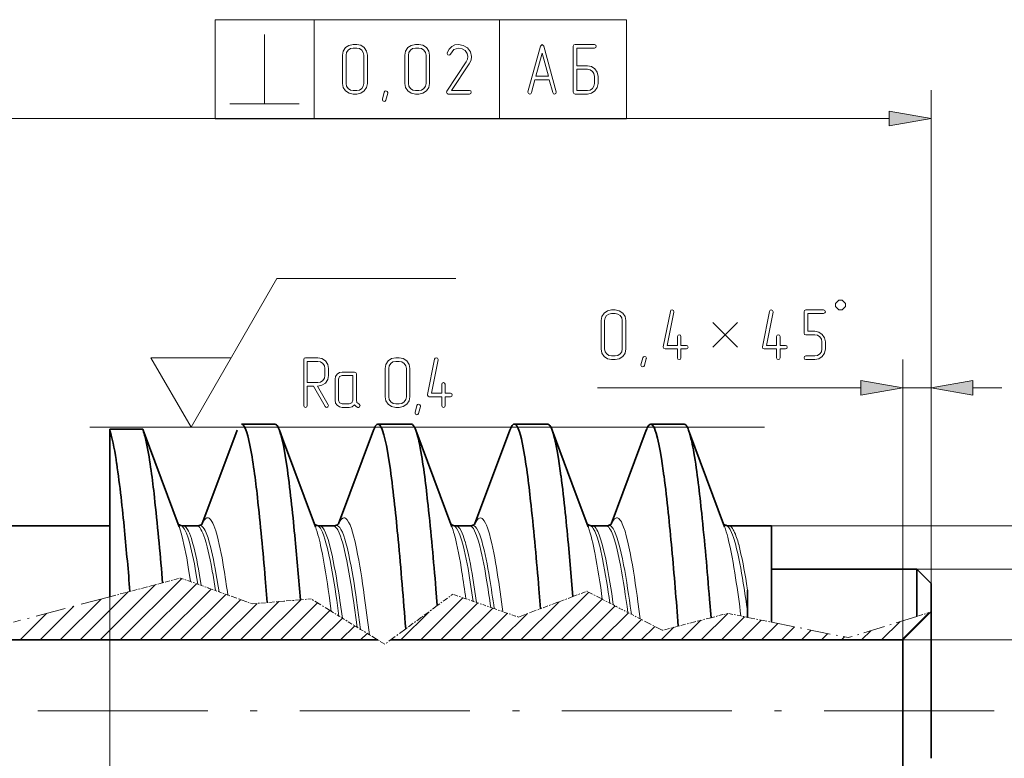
# Model space of a CAD drawing. Extents: x 0 to 420, y 0 to 297.
# Tile 8 of 25: x 159 to 229, y 182 to 235. Entities that reach past the tile are written whole.
import ezdxf

# ---------------------------------------------------------------- set-up
doc = ezdxf.new("R2010")
doc.units = 0
doc.linetypes.add('CATIA28', pattern=[0])
doc.linetypes.add('DASHDOT', pattern=[18.5, 12, -3, 0.5, -3])

msp = doc.modelspace()

# ---------------------------------------------------------------- linework, layer by layer
at = {"color": 7, "lineweight": 13, "ltscale": 0.175}
for p, q in [((172.886, 234.523), (172.886, 227.523)), ((179.886, 234.523), (179.886, 227.523)), ((192.972, 234.523), (192.972, 227.523)), ((201.916, 234.523), (201.916, 227.523))]:
    msp.add_line(p, q, dxfattribs=at)
at = {"color": 7, "lineweight": 13}
for p, q in [((172.886, 234.523), (201.916, 234.523)), ((223.42, 192.723), (223.42, 229.546)), ((151.375, 227.546), (220.466, 227.546)), ((172.886, 227.523), (201.916, 227.523)), ((165.47, 196.671), (165.47, 134.137)), ((165.47, 186.051), (165.47, 153.698))]:
    msp.add_line(p, q, dxfattribs=at)
at = {"color": 7, "lineweight": 13, "ltscale": 0.303109}
msp.add_line((171.194, 205.748), (177.257, 216.248), dxfattribs=at)
at = {"color": 7, "lineweight": 13, "ltscale": 0.315598}
msp.add_line((177.257, 216.248), (189.881, 216.248), dxfattribs=at)
at = {"color": 7, "lineweight": 13, "ltscale": 0.141451}
for p, q in [((171.194, 205.748), (168.365, 210.648)), ((168.365, 210.648), (174.023, 210.648))]:
    msp.add_line(p, q, dxfattribs=at)
at = {"color": 7, "lineweight": 13, "ltscale": 0.495062}
msp.add_line((221.42, 190.723), (221.42, 210.526), dxfattribs=at)
at = {"color": 7, "lineweight": 13, "ltscale": 0.445062}
msp.add_line((223.42, 192.723), (223.42, 210.526), dxfattribs=at)
at = {"color": 7, "lineweight": 13, "ltscale": 0.464652}
msp.add_line((199.88, 208.526), (218.466, 208.526), dxfattribs=at)
at = {"color": 7, "lineweight": 13, "ltscale": 0.05}
msp.add_line((221.42, 208.526), (223.42, 208.526), dxfattribs=at)
at = {"color": 7, "lineweight": 13, "ltscale": 0.051139}
msp.add_line((226.375, 208.526), (228.42, 208.526), dxfattribs=at)
at = {"color": 7, "linetype": 'CATIA28', "lineweight": 13}
msp.add_line((164.058, 205.748), (211.666, 205.748), dxfattribs=at)
at = {"color": 7, "lineweight": 35, "ltscale": 0.029454}
for p, q in [((175.938, 205.963), (174.76, 205.963)), ((185.564, 205.962), (184.386, 205.962)), ((186.743, 205.963), (185.564, 205.963)), ((195.19, 205.963), (194.012, 205.963)), ((196.367, 205.962), (195.189, 205.962)), ((204.815, 205.962), (203.637, 205.962)), ((205.994, 205.962), (204.816, 205.962)), ((167.781, 205.601), (166.602, 205.601))]:
    msp.add_line(p, q, dxfattribs=at)
at = {"color": 7, "lineweight": 35, "ltscale": 0.029449}
msp.add_line((177.116, 205.962), (175.938, 205.963), dxfattribs=at)
at = {"color": 7, "lineweight": 35, "ltscale": 0.005287}
msp.add_line((184.156, 205.736), (184.073, 205.542), dxfattribs=at)
at = {"color": 7, "lineweight": 35, "ltscale": 0.028304}
msp.add_line((165.47, 205.602), (166.602, 205.602), dxfattribs=at)
at = {"color": 7, "lineweight": 35, "ltscale": 0.003085}
msp.add_line((165.47, 205.479), (165.47, 205.602), dxfattribs=at)
at = {"color": 7, "lineweight": 35, "ltscale": 0.041771}
msp.add_line((165.47, 203.808), (165.47, 205.479), dxfattribs=at)
at = {"color": 7, "lineweight": 35, "ltscale": 0.001621}
msp.add_line((167.804, 205.541), (167.781, 205.601), dxfattribs=at)
at = {"color": 7, "lineweight": 35, "ltscale": 0.182129}
msp.add_line((170.35, 198.715), (167.804, 205.541), dxfattribs=at)
at = {"color": 7, "lineweight": 35, "ltscale": 0.177725}
msp.add_line((174.447, 205.54), (171.962, 198.88), dxfattribs=at)
at = {"color": 7, "lineweight": 35, "ltscale": 0.000669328}
msp.add_line((177.439, 205.517), (177.43, 205.542), dxfattribs=at)
at = {"color": 7, "lineweight": 35, "ltscale": 0.015529}
msp.add_line((177.647, 204.96), (177.43, 205.542), dxfattribs=at)
at = {"color": 7, "lineweight": 35, "ltscale": 0.176782}
msp.add_line((184.073, 205.542), (181.602, 198.917), dxfattribs=at)
at = {"color": 7, "lineweight": 35, "ltscale": 0.182161}
msp.add_line((189.601, 198.714), (187.055, 205.541), dxfattribs=at)
at = {"color": 7, "lineweight": 35, "ltscale": 0.177866}
msp.add_line((193.698, 205.54), (191.211, 198.874), dxfattribs=at)
at = {"color": 7, "lineweight": 35, "ltscale": 0.005512}
msp.add_line((196.751, 205.332), (196.681, 205.541), dxfattribs=at)
at = {"color": 7, "lineweight": 35, "ltscale": 0.100074}
msp.add_line((198.08, 201.791), (196.681, 205.541), dxfattribs=at)
at = {"color": 7, "lineweight": 35, "ltscale": 0.177112}
msp.add_line((203.324, 205.542), (200.849, 198.904), dxfattribs=at)
at = {"color": 7, "lineweight": 35, "ltscale": 0.182174}
msp.add_line((208.852, 198.715), (206.306, 205.542), dxfattribs=at)
at = {"color": 7, "lineweight": 35, "ltscale": 0.166585}
msp.add_line((179.975, 198.716), (177.647, 204.96), dxfattribs=at)
at = {"color": 7, "lineweight": 35, "ltscale": 0.043924}
msp.add_line((165.47, 202.051), (165.47, 203.808), dxfattribs=at)
at = {"color": 7, "lineweight": 35, "ltscale": 0.009937}
msp.add_line((165.47, 201.653), (165.47, 202.051), dxfattribs=at)
at = {"color": 7, "lineweight": 35, "ltscale": 0.065332}
msp.add_line((165.47, 199.04), (165.47, 201.653), dxfattribs=at)
at = {"color": 7, "lineweight": 35, "ltscale": 0.082036}
msp.add_line((199.226, 198.716), (198.08, 201.791), dxfattribs=at)
at = {"color": 7, "lineweight": 35, "ltscale": 0.40125}
msp.add_line((165.47, 198.779), (149.42, 198.779), dxfattribs=at)
at = {"color": 7, "lineweight": 35, "ltscale": 0.05922}
msp.add_line((165.47, 196.671), (165.47, 199.04), dxfattribs=at)
at = {"color": 7, "lineweight": 35, "ltscale": 0.00305}
msp.add_line((170.595, 198.782), (170.476, 198.805), dxfattribs=at)
at = {"color": 7, "lineweight": 35, "ltscale": 0.00135}
msp.add_line((170.595, 198.782), (170.649, 198.78), dxfattribs=at)
at = {"color": 7, "lineweight": 13, "ltscale": 0.000396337}
msp.add_line((170.665, 198.779), (170.649, 198.78), dxfattribs=at)
at = {"color": 7, "lineweight": 35, "ltscale": 0.011902}
for p, q in [((171.126, 198.78), (170.649, 198.78)), ((171.602, 198.78), (171.126, 198.78)), ((180.751, 198.779), (180.275, 198.779)), ((181.227, 198.779), (180.751, 198.779)), ((190.377, 198.779), (189.901, 198.779)), ((190.853, 198.779), (190.377, 198.779)), ((200.002, 198.779), (199.526, 198.779)), ((200.478, 198.779), (200.002, 198.779))]:
    msp.add_line(p, q, dxfattribs=at)
at = {"color": 7, "lineweight": 13, "ltscale": 0.000396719}
msp.add_line((171.617, 198.779), (171.602, 198.78), dxfattribs=at)
at = {"color": 7, "lineweight": 13, "ltscale": 0.00174}
msp.add_line((171.845, 198.812), (171.776, 198.805), dxfattribs=at)
at = {"color": 7, "lineweight": 35, "ltscale": 0.001907}
msp.add_line((189.656, 198.831), (189.727, 198.805), dxfattribs=at)
at = {"color": 7, "lineweight": 13, "ltscale": 0.000611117}
msp.add_line((189.75, 198.796), (189.727, 198.805), dxfattribs=at)
at = {"color": 7, "lineweight": 13, "ltscale": 0.001956}
msp.add_line((189.978, 198.763), (189.901, 198.779), dxfattribs=at)
at = {"color": 7, "lineweight": 13, "ltscale": 0.001955}
msp.add_line((190.93, 198.763), (190.853, 198.779), dxfattribs=at)
at = {"color": 7, "lineweight": 35, "ltscale": 0.004377}
msp.add_line((199.526, 198.779), (199.353, 198.804), dxfattribs=at)
at = {"color": 7, "lineweight": 35, "ltscale": 0.000806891}
msp.add_line((200.858, 198.916), (200.88, 198.94), dxfattribs=at)
at = {"color": 7, "lineweight": 35, "ltscale": 0.000592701}
msp.add_line((208.798, 198.894), (208.78, 198.909), dxfattribs=at)
at = {"color": 7, "lineweight": 13, "ltscale": 0.002375}
msp.add_line((209.063, 198.76), (208.979, 198.805), dxfattribs=at)
at = {"color": 7, "lineweight": 35, "ltscale": 0.075448}
msp.add_line((212.17, 198.779), (209.152, 198.779), dxfattribs=at)
at = {"color": 7, "lineweight": 13, "ltscale": 0.480124}
msp.add_line((212.17, 198.779), (231.375, 198.779), dxfattribs=at)
at = {"color": 7, "lineweight": 35, "ltscale": 0.008786}
msp.add_line((212.17, 198.779), (212.17, 198.428), dxfattribs=at)
at = {"color": 7, "lineweight": 13, "ltscale": 0.007941}
msp.add_line((170.448, 198.425), (170.346, 198.726), dxfattribs=at)
at = {"color": 7, "lineweight": 35, "ltscale": 0.161127}
msp.add_line((212.17, 198.428), (212.17, 191.983), dxfattribs=at)
at = {"color": 7, "lineweight": 35, "ltscale": 0.015278}
msp.add_line((165.47, 196.06), (165.47, 196.671), dxfattribs=at)
at = {"color": 7, "lineweight": 35, "ltscale": 0.084434}
msp.add_line((198.146, 193.789), (197.855, 197.154), dxfattribs=at)
at = {"color": 7, "lineweight": 35, "ltscale": 0.057008}
msp.add_line((165.47, 193.78), (165.47, 196.06), dxfattribs=at)
at = {"color": 7, "lineweight": 13, "ltscale": 0.02599}
msp.add_line((171.164, 194.844), (171, 195.871), dxfattribs=at)
at = {"color": 7, "lineweight": 13, "ltscale": 0.020585}
msp.add_line((171.677, 194.659), (171.542, 195.471), dxfattribs=at)
at = {"color": 7, "lineweight": 13, "ltscale": 0.022121}
msp.add_line((171.915, 194.574), (171.769, 195.446), dxfattribs=at)
at = {"color": 7, "lineweight": 13, "ltscale": 0.031323}
msp.add_line((172.924, 194.21), (172.721, 195.446), dxfattribs=at)
at = {"color": 7, "lineweight": 13, "ltscale": 0.034174}
msp.add_line((173.168, 194.122), (172.948, 195.471), dxfattribs=at)
at = {"color": 7, "lineweight": 35, "ltscale": 0.25625}
msp.add_line((222.42, 195.723), (212.17, 195.723), dxfattribs=at)
at = {"color": 7, "lineweight": 13, "ltscale": 0.231599}
msp.add_line((222.42, 195.723), (231.684, 195.723), dxfattribs=at)
at = {"color": 7, "lineweight": 35, "ltscale": 0.083345}
msp.add_line((222.42, 195.723), (222.42, 192.389), dxfattribs=at)
at = {"color": 7, "lineweight": 35, "ltscale": 0.035355}
msp.add_line((223.42, 194.723), (222.42, 195.723), dxfattribs=at)
at = {"color": 7, "lineweight": 13, "ltscale": 0.138085}
msp.add_line((164.781, 190.723), (168.686, 194.629), dxfattribs=at)
at = {"color": 7, "lineweight": 13, "ltscale": 0.153634}
msp.add_line((166.195, 190.723), (170.54, 195.069), dxfattribs=at)
at = {"color": 7, "lineweight": 13, "ltscale": 0.140391}
msp.add_line((167.609, 190.723), (171.58, 194.694), dxfattribs=at)
at = {"color": 7, "linetype": 'DASHDOT', "lineweight": 13, "ltscale": 0.029801}
msp.add_line((169.188, 194.761), (168.036, 194.457), dxfattribs=at)
at = {"color": 7, "lineweight": 35, "ltscale": 0.007689}
msp.add_line((169.188, 194.761), (169.162, 195.068), dxfattribs=at)
at = {"color": 7, "linetype": 'DASHDOT', "lineweight": 13, "ltscale": 0.004625}
msp.add_line((169.188, 194.761), (169.367, 194.809), dxfattribs=at)
at = {"color": 7, "linetype": 'DASHDOT', "lineweight": 13, "ltscale": 0.02828}
msp.add_line((169.367, 194.809), (170.461, 195.097), dxfattribs=at)
at = {"color": 7, "linetype": 'DASHDOT', "lineweight": 13, "ltscale": 0.018679}
msp.add_line((171.164, 194.844), (170.461, 195.097), dxfattribs=at)
at = {"color": 7, "linetype": 'DASHDOT', "lineweight": 13, "ltscale": 0.013654}
msp.add_line((171.677, 194.659), (171.164, 194.844), dxfattribs=at)
at = {"color": 7, "linetype": 'DASHDOT', "lineweight": 13, "ltscale": 0.006306}
msp.add_line((171.677, 194.659), (171.915, 194.574), dxfattribs=at)
at = {"color": 7, "linetype": 'DASHDOT', "lineweight": 13, "ltscale": 0.013416}
msp.add_line((171.915, 194.574), (172.42, 194.392), dxfattribs=at)
at = {"color": 7, "lineweight": 35, "ltscale": 0.042682}
msp.add_line((176.573, 193.366), (176.431, 195.068), dxfattribs=at)
at = {"color": 7, "lineweight": 13, "ltscale": 0.042119}
msp.add_line((191.112, 193.45), (190.854, 195.115), dxfattribs=at)
at = {"color": 7, "lineweight": 13, "ltscale": 0.043592}
msp.add_line((191.349, 193.368), (191.081, 195.091), dxfattribs=at)
at = {"color": 7, "lineweight": 13, "ltscale": 0.012282}
msp.add_line((210.47, 194.235), (210.394, 194.721), dxfattribs=at)
at = {"color": 7, "lineweight": 35, "ltscale": 0.050621}
msp.add_line((223.42, 194.723), (223.42, 192.698), dxfattribs=at)
at = {"color": 7, "lineweight": 13, "ltscale": 0.120146}
msp.add_line((163.367, 190.723), (166.765, 194.121), dxfattribs=at)
at = {"color": 7, "linetype": 'DASHDOT', "lineweight": 13, "ltscale": 0.036521}
msp.add_line((165.47, 193.78), (166.883, 194.153), dxfattribs=at)
at = {"color": 7, "linetype": 'DASHDOT', "lineweight": 13, "ltscale": 0.029805}
for p, q in [((168.036, 194.457), (166.883, 194.153)), ((207.893, 192.297), (206.739, 191.999))]:
    msp.add_line(p, q, dxfattribs=at)
at = {"color": 7, "lineweight": 13, "ltscale": 0.127148}
msp.add_line((169.023, 190.723), (172.62, 194.32), dxfattribs=at)
at = {"color": 7, "lineweight": 13, "ltscale": 0.113904}
msp.add_line((170.438, 190.723), (173.659, 193.945), dxfattribs=at)
at = {"color": 7, "linetype": 'DASHDOT', "lineweight": 13, "ltscale": 0.013403}
msp.add_line((172.42, 194.392), (172.924, 194.21), dxfattribs=at)
at = {"color": 7, "linetype": 'DASHDOT', "lineweight": 13, "ltscale": 0.006486}
msp.add_line((172.924, 194.21), (173.168, 194.122), dxfattribs=at)
at = {"color": 7, "linetype": 'DASHDOT', "lineweight": 13, "ltscale": 0.016557}
msp.add_line((173.168, 194.122), (173.791, 193.897), dxfattribs=at)
at = {"color": 7, "linetype": 'DASHDOT', "lineweight": 13, "ltscale": 0.035583}
msp.add_line((175.13, 193.415), (173.791, 193.897), dxfattribs=at)
at = {"color": 7, "lineweight": 35, "ltscale": 0.029955}
msp.add_line((188.573, 193.15), (188.474, 194.344), dxfattribs=at)
at = {"color": 7, "linetype": 'DASHDOT', "lineweight": 13, "ltscale": 0.016279}
msp.add_line((189.139, 193.568), (189.663, 193.954), dxfattribs=at)
at = {"color": 7, "linetype": 'DASHDOT', "lineweight": 13, "ltscale": 0.024537}
msp.add_line((190.59, 193.632), (189.663, 193.954), dxfattribs=at)
at = {"color": 7, "lineweight": 35, "ltscale": 0.035445}
msp.add_line((195.86, 192.931), (195.744, 194.344), dxfattribs=at)
at = {"color": 7, "lineweight": 13, "ltscale": 0.119268}
msp.add_line((195.893, 190.723), (199.267, 194.097), dxfattribs=at)
at = {"color": 7, "linetype": 'DASHDOT', "lineweight": 13, "ltscale": 0.026557}
msp.add_line((198.146, 193.789), (199.141, 194.162), dxfattribs=at)
at = {"color": 7, "linetype": 'DASHDOT', "lineweight": 13, "ltscale": 0.026584}
msp.add_line((200.085, 193.672), (199.141, 194.162), dxfattribs=at)
at = {"color": 7, "lineweight": 35, "ltscale": 0.025293}
msp.add_line((210.47, 194.235), (210.47, 193.224), dxfattribs=at)
at = {"color": 7, "linetype": 'DASHDOT', "lineweight": 13, "ltscale": 0.175988}
msp.add_line((165.47, 193.78), (158.664, 191.983), dxfattribs=at)
at = {"color": 7, "lineweight": 13, "ltscale": 0.102207}
msp.add_line((161.952, 190.723), (164.843, 193.614), dxfattribs=at)
at = {"color": 7, "lineweight": 13, "ltscale": 0.100661}
msp.add_line((171.852, 190.723), (174.699, 193.57), dxfattribs=at)
at = {"color": 7, "lineweight": 13, "ltscale": 0.091344}
msp.add_line((173.266, 190.723), (175.85, 193.307), dxfattribs=at)
at = {"color": 7, "lineweight": 13, "ltscale": 0.095833}
msp.add_line((174.68, 190.723), (177.391, 193.434), dxfattribs=at)
at = {"color": 7, "linetype": 'DASHDOT', "lineweight": 13, "ltscale": 0.010051}
msp.add_line((175.508, 193.279), (175.13, 193.415), dxfattribs=at)
at = {"color": 7, "linetype": 'DASHDOT', "lineweight": 13, "ltscale": 0.026714}
msp.add_line((175.508, 193.279), (176.573, 193.366), dxfattribs=at)
at = {"color": 7, "lineweight": 13, "ltscale": 0.100321}
msp.add_line((176.094, 190.723), (178.932, 193.561), dxfattribs=at)
at = {"color": 7, "linetype": 'DASHDOT', "lineweight": 13, "ltscale": 0.029356}
for p, q in [((177.744, 193.463), (176.573, 193.366)), ((178.914, 193.559), (177.744, 193.463))]:
    msp.add_line(p, q, dxfattribs=at)
at = {"color": 7, "lineweight": 13, "ltscale": 0.092475}
msp.add_line((177.509, 190.723), (180.124, 193.339), dxfattribs=at)
at = {"color": 7, "linetype": 'DASHDOT', "lineweight": 13, "ltscale": 0.018833}
msp.add_line((179.665, 193.621), (178.914, 193.559), dxfattribs=at)
at = {"color": 7, "linetype": 'DASHDOT', "lineweight": 13, "ltscale": 0.041604}
msp.add_line((181.083, 192.75), (179.665, 193.621), dxfattribs=at)
at = {"color": 7, "lineweight": 13, "ltscale": 0.028031}
msp.add_line((181.083, 192.75), (180.932, 193.861), dxfattribs=at)
at = {"color": 7, "lineweight": 13, "ltscale": 0.028484}
msp.add_line((181.632, 192.413), (181.474, 193.541), dxfattribs=at)
at = {"color": 7, "lineweight": 13, "ltscale": 0.031786}
msp.add_line((181.878, 192.262), (181.701, 193.521), dxfattribs=at)
at = {"color": 7, "lineweight": 13, "ltscale": 0.047853}
msp.add_line((182.915, 191.625), (182.653, 193.521), dxfattribs=at)
at = {"color": 7, "lineweight": 13, "ltscale": 0.052212}
msp.add_line((183.164, 191.472), (182.88, 193.541), dxfattribs=at)
at = {"color": 7, "lineweight": 13, "ltscale": 0.105324}
msp.add_line((187.408, 190.723), (190.387, 193.702), dxfattribs=at)
at = {"color": 7, "linetype": 'DASHDOT', "lineweight": 13, "ltscale": 0.017582}
msp.add_line((188.573, 193.15), (189.139, 193.568), dxfattribs=at)
at = {"color": 7, "lineweight": 13, "ltscale": 0.092421}
msp.add_line((188.822, 190.723), (191.436, 193.337), dxfattribs=at)
at = {"color": 7, "linetype": 'DASHDOT', "lineweight": 13, "ltscale": 0.013836}
msp.add_line((191.112, 193.45), (190.59, 193.632), dxfattribs=at)
at = {"color": 7, "linetype": 'DASHDOT', "lineweight": 13, "ltscale": 0.006255}
msp.add_line((191.112, 193.45), (191.349, 193.368), dxfattribs=at)
at = {"color": 7, "linetype": 'DASHDOT', "lineweight": 13, "ltscale": 0.013265}
msp.add_line((191.349, 193.368), (191.85, 193.194), dxfattribs=at)
at = {"color": 7, "linetype": 'DASHDOT', "lineweight": 13, "ltscale": 0.013257}
msp.add_line((191.85, 193.194), (192.351, 193.019), dxfattribs=at)
at = {"color": 7, "lineweight": 13, "ltscale": 0.095618}
msp.add_line((194.479, 190.723), (197.184, 193.428), dxfattribs=at)
at = {"color": 7, "linetype": 'DASHDOT', "lineweight": 13, "ltscale": 0.030527}
msp.add_line((197.003, 193.36), (195.86, 192.931), dxfattribs=at)
at = {"color": 7, "linetype": 'DASHDOT', "lineweight": 13, "ltscale": 0.030519}
msp.add_line((198.146, 193.789), (197.003, 193.36), dxfattribs=at)
at = {"color": 7, "lineweight": 13, "ltscale": 0.102188}
msp.add_line((197.308, 190.723), (200.198, 193.614), dxfattribs=at)
at = {"color": 7, "linetype": 'DASHDOT', "lineweight": 13, "ltscale": 0.003796}
msp.add_line((200.219, 193.602), (200.085, 193.672), dxfattribs=at)
at = {"color": 7, "linetype": 'DASHDOT', "lineweight": 13, "ltscale": 0.015121}
msp.add_line((200.219, 193.602), (200.756, 193.324), dxfattribs=at)
at = {"color": 7, "linetype": 'DASHDOT', "lineweight": 13, "ltscale": 0.006832}
msp.add_line((200.756, 193.324), (200.999, 193.198), dxfattribs=at)
at = {"color": 7, "linetype": 'DASHDOT', "lineweight": 13, "ltscale": 0.005494}
msp.add_line((200.999, 193.198), (201.194, 193.097), dxfattribs=at)
at = {"color": 7, "lineweight": 13, "ltscale": 0.030345}
msp.add_line((202.893, 192.215), (202.734, 193.419), dxfattribs=at)
at = {"color": 7, "lineweight": 35, "ltscale": 0.032849}
msp.add_line((207.893, 192.297), (207.787, 193.607), dxfattribs=at)
at = {"color": 7, "lineweight": 35, "ltscale": 0.013211}
msp.add_line((210.47, 193.224), (210.47, 192.695), dxfattribs=at)
at = {"color": 7, "lineweight": 13, "ltscale": 0.066328}
msp.add_line((159.124, 190.723), (161, 192.599), dxfattribs=at)
at = {"color": 7, "lineweight": 13, "ltscale": 0.084268}
msp.add_line((160.538, 190.723), (162.922, 193.107), dxfattribs=at)
at = {"color": 7, "lineweight": 13, "ltscale": 0.07345}
msp.add_line((178.923, 190.723), (181, 192.801), dxfattribs=at)
at = {"color": 7, "linetype": 'DASHDOT', "lineweight": 13, "ltscale": 0.016129}
msp.add_line((181.083, 192.75), (181.632, 192.413), dxfattribs=at)
at = {"color": 7, "lineweight": 13, "ltscale": 0.070626}
msp.add_line((185.994, 190.723), (187.992, 192.721), dxfattribs=at)
at = {"color": 7, "linetype": 'DASHDOT', "lineweight": 13, "ltscale": 0.03455}
msp.add_line((188.573, 193.15), (187.461, 192.329), dxfattribs=at)
at = {"color": 7, "lineweight": 13, "ltscale": 0.079519}
msp.add_line((190.237, 190.723), (192.486, 192.972), dxfattribs=at)
at = {"color": 7, "lineweight": 13, "ltscale": 0.066617}
msp.add_line((191.651, 190.723), (193.535, 192.607), dxfattribs=at)
at = {"color": 7, "linetype": 'DASHDOT', "lineweight": 13, "ltscale": 0.006398}
msp.add_line((192.351, 193.019), (192.592, 192.935), dxfattribs=at)
at = {"color": 7, "linetype": 'DASHDOT', "lineweight": 13, "ltscale": 0.016116}
msp.add_line((192.592, 192.935), (193.201, 192.723), dxfattribs=at)
at = {"color": 7, "lineweight": 13, "ltscale": 0.065588}
msp.add_line((193.065, 190.723), (194.92, 192.578), dxfattribs=at)
at = {"color": 7, "linetype": 'DASHDOT', "lineweight": 13, "ltscale": 0.023717}
msp.add_line((194.097, 192.412), (193.201, 192.723), dxfattribs=at)
at = {"color": 7, "linetype": 'DASHDOT', "lineweight": 13, "ltscale": 0.041813}
msp.add_line((194.294, 192.343), (195.86, 192.931), dxfattribs=at)
at = {"color": 7, "lineweight": 13, "ltscale": 0.085107}
msp.add_line((198.722, 190.723), (201.129, 193.13), dxfattribs=at)
at = {"color": 7, "lineweight": 13, "ltscale": 0.068027}
msp.add_line((200.136, 190.723), (202.06, 192.647), dxfattribs=at)
at = {"color": 7, "linetype": 'DASHDOT', "lineweight": 13, "ltscale": 0.00898}
msp.add_line((201.194, 193.097), (201.513, 192.931), dxfattribs=at)
at = {"color": 7, "linetype": 'DASHDOT', "lineweight": 13, "ltscale": 0.014456}
msp.add_line((201.513, 192.931), (202.026, 192.665), dxfattribs=at)
at = {"color": 7, "lineweight": 13, "ltscale": 0.010899}
msp.add_line((202.026, 192.665), (201.965, 193.097), dxfattribs=at)
at = {"color": 7, "linetype": 'DASHDOT', "lineweight": 13, "ltscale": 0.006967}
msp.add_line((202.026, 192.665), (202.273, 192.537), dxfattribs=at)
at = {"color": 7, "lineweight": 13, "ltscale": 0.014614}
msp.add_line((202.273, 192.537), (202.193, 193.116), dxfattribs=at)
at = {"color": 7, "linetype": 'DASHDOT', "lineweight": 13, "ltscale": 0.017444}
msp.add_line((202.893, 192.215), (202.273, 192.537), dxfattribs=at)
at = {"color": 7, "lineweight": 13, "ltscale": 0.066425}
msp.add_line((207.207, 190.723), (209.086, 192.602), dxfattribs=at)
at = {"color": 7, "linetype": 'DASHDOT', "lineweight": 13, "ltscale": 0.023249}
msp.add_line((207.893, 192.297), (208.793, 192.529), dxfattribs=at)
at = {"color": 7, "linetype": 'DASHDOT', "lineweight": 13, "ltscale": 0.007399}
msp.add_line((208.793, 192.529), (209.08, 192.603), dxfattribs=at)
at = {"color": 7, "linetype": 'DASHDOT', "lineweight": 13, "ltscale": 0.02354}
msp.add_line((210.003, 192.417), (209.08, 192.603), dxfattribs=at)
at = {"color": 7, "lineweight": 35, "ltscale": 0.009325}
msp.add_line((210.47, 192.695), (210.471, 192.322), dxfattribs=at)
at = {"color": 7, "lineweight": 13, "ltscale": 0.068316}
msp.add_line((221.349, 190.723), (223.282, 192.656), dxfattribs=at)
at = {"color": 7, "lineweight": 35, "ltscale": 0.069439}
msp.add_line((221.42, 190.723), (223.384, 192.687), dxfattribs=at)
at = {"color": 7, "linetype": 'DASHDOT', "lineweight": 13, "ltscale": 0.026166}
msp.add_line((223.42, 192.698), (222.42, 192.389), dxfattribs=at)
at = {"color": 7, "lineweight": 35, "ltscale": 0.258899}
msp.add_line((223.42, 192.723), (223.42, 182.367), dxfattribs=at)
at = {"color": 7, "lineweight": 13, "ltscale": 0.054425}
msp.add_line((180.337, 190.723), (181.876, 192.263), dxfattribs=at)
at = {"color": 7, "linetype": 'DASHDOT', "lineweight": 13, "ltscale": 0.007201}
msp.add_line((181.632, 192.413), (181.878, 192.262), dxfattribs=at)
at = {"color": 7, "linetype": 'DASHDOT', "lineweight": 13, "ltscale": 0.015225}
msp.add_line((181.878, 192.262), (182.397, 191.943), dxfattribs=at)
at = {"color": 7, "linetype": 'DASHDOT', "lineweight": 13, "ltscale": 0.015205}
msp.add_line((182.397, 191.943), (182.915, 191.625), dxfattribs=at)
at = {"color": 7, "linetype": 'DASHDOT', "lineweight": 13, "ltscale": 0.034578}
msp.add_line((187.461, 192.329), (186.348, 191.508), dxfattribs=at)
at = {"color": 7, "linetype": 'DASHDOT', "lineweight": 13, "ltscale": 0.005205}
msp.add_line((194.294, 192.343), (194.097, 192.412), dxfattribs=at)
at = {"color": 7, "lineweight": 13, "ltscale": 0.050947}
msp.add_line((201.55, 190.723), (202.991, 192.164), dxfattribs=at)
at = {"color": 7, "linetype": 'DASHDOT', "lineweight": 13, "ltscale": 0.043819}
msp.add_line((204.449, 191.408), (202.893, 192.215), dxfattribs=at)
at = {"color": 7, "linetype": 'DASHDOT', "lineweight": 13, "ltscale": 0.029808}
msp.add_line((206.739, 191.999), (205.584, 191.701), dxfattribs=at)
at = {"color": 7, "lineweight": 13, "ltscale": 0.049166}
msp.add_line((205.793, 190.723), (207.184, 192.114), dxfattribs=at)
at = {"color": 7, "lineweight": 13, "ltscale": 0.058017}
msp.add_line((208.621, 190.723), (210.262, 192.364), dxfattribs=at)
at = {"color": 7, "linetype": 'DASHDOT', "lineweight": 13, "ltscale": 0.01193}
msp.add_line((210.471, 192.322), (210.003, 192.417), dxfattribs=at)
at = {"color": 7, "lineweight": 13, "ltscale": 0.049609}
msp.add_line((210.036, 190.723), (211.439, 192.126), dxfattribs=at)
at = {"color": 7, "linetype": 'DASHDOT', "lineweight": 13, "ltscale": 0.042863}
msp.add_line((210.47, 192.322), (212.15, 191.983), dxfattribs=at)
at = {"color": 7, "lineweight": 13, "ltscale": 0.041201}
msp.add_line((211.45, 190.723), (212.615, 191.889), dxfattribs=at)
at = {"color": 7, "linetype": 'DASHDOT', "lineweight": 13, "ltscale": 0.000485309}
msp.add_line((212.169, 191.979), (212.15, 191.983), dxfattribs=at)
at = {"color": 7, "linetype": 'DASHDOT', "lineweight": 13, "ltscale": 0.137522}
msp.add_line((212.17, 191.979), (217.562, 190.889), dxfattribs=at)
at = {"color": 7, "linetype": 'DASHDOT', "lineweight": 13, "ltscale": 0.127119}
msp.add_line((222.42, 192.389), (217.562, 190.889), dxfattribs=at)
at = {"color": 7, "lineweight": 13, "ltscale": 0.045962}
msp.add_line((219.935, 190.723), (221.235, 192.023), dxfattribs=at)
at = {"color": 7, "lineweight": 13, "ltscale": 0.035401}
msp.add_line((181.751, 190.723), (182.753, 191.725), dxfattribs=at)
at = {"color": 7, "linetype": 'DASHDOT', "lineweight": 13, "ltscale": 0.007312}
msp.add_line((182.915, 191.625), (183.164, 191.472), dxfattribs=at)
at = {"color": 7, "linetype": 'DASHDOT', "lineweight": 13, "ltscale": 0.018118}
msp.add_line((183.782, 191.092), (183.164, 191.472), dxfattribs=at)
at = {"color": 7, "lineweight": 13, "ltscale": 0.016376}
msp.add_line((183.165, 190.723), (183.629, 191.186), dxfattribs=at)
at = {"color": 7, "linetype": 'DASHDOT', "lineweight": 13, "ltscale": 0.045766}
msp.add_line((186.348, 191.508), (184.875, 190.421), dxfattribs=at)
at = {"color": 7, "lineweight": 13, "ltscale": 0.033867}
msp.add_line((202.964, 190.723), (203.922, 191.681), dxfattribs=at)
at = {"color": 7, "lineweight": 13, "ltscale": 0.031777}
msp.add_line((204.379, 190.723), (205.277, 191.622), dxfattribs=at)
at = {"color": 7, "linetype": 'DASHDOT', "lineweight": 13, "ltscale": 0.029317}
msp.add_line((205.584, 191.701), (204.449, 191.408), dxfattribs=at)
at = {"color": 7, "lineweight": 13, "ltscale": 0.032793}
msp.add_line((212.864, 190.723), (213.792, 191.651), dxfattribs=at)
at = {"color": 7, "lineweight": 13, "ltscale": 0.024384}
msp.add_line((214.278, 190.723), (214.968, 191.413), dxfattribs=at)
at = {"color": 7, "lineweight": 13, "ltscale": 0.015977}
msp.add_line((215.692, 190.723), (216.144, 191.175), dxfattribs=at)
at = {"color": 7, "lineweight": 13, "ltscale": 0.023609}
msp.add_line((218.521, 190.723), (219.189, 191.391), dxfattribs=at)
at = {"color": 7, "lineweight": 35}
for p, q in [((165.47, 190.723), (140.737, 190.723)), ((185.285, 190.723), (210.47, 190.723))]:
    msp.add_line(p, q, dxfattribs=at)
at = {"color": 7, "lineweight": 35, "ltscale": 0.472813}
msp.add_line((165.47, 190.723), (184.383, 190.723), dxfattribs=at)
at = {"color": 7, "linetype": 'DASHDOT', "lineweight": 13, "ltscale": 0.032077}
msp.add_line((184.875, 190.421), (183.782, 191.092), dxfattribs=at)
at = {"color": 7, "lineweight": 35, "ltscale": 0.27375}
msp.add_line((221.42, 190.723), (210.47, 190.723), dxfattribs=at)
at = {"color": 7, "lineweight": 13, "ltscale": 0.007569}
msp.add_line((217.107, 190.723), (217.321, 190.937), dxfattribs=at)
at = {"color": 7, "lineweight": 13, "ltscale": 0.329337}
msp.add_line((221.42, 190.723), (234.594, 190.723), dxfattribs=at)
at = {"color": 7, "lineweight": 35, "ltscale": 0.184928}
msp.add_line((221.42, 190.723), (221.42, 183.326), dxfattribs=at)
at = {"color": 7, "linetype": 'DASHDOT', "lineweight": 13}
msp.add_line((227.871, 185.723), (129.781, 185.723), dxfattribs=at)
at = {"color": 7, "lineweight": 35, "ltscale": 0.065072}
msp.add_line((221.42, 183.326), (221.42, 180.723), dxfattribs=at)
at = {"color": 7, "lineweight": 13}
for points in [[(176.386, 228.573), (176.386, 231.023), (176.386, 233.473)], [(173.936, 228.573), (176.386, 228.573), (178.836, 228.573)], [(208.02, 211.401), (209.77, 213.151)], [(208.02, 213.151), (209.77, 211.401)], [(170.99, 197.925), (170.864, 198.271), (170.801, 198.415), (170.737, 198.538), (170.65, 198.668), (170.563, 198.757), (170.519, 198.786), (170.476, 198.805)], [(171.217, 197.893), (171.083, 198.261), (171.014, 198.411), (170.945, 198.536), (170.853, 198.664), (170.806, 198.711), (170.759, 198.746), (170.712, 198.769), (170.665, 198.779)], [(172.169, 197.893), (172.035, 198.261), (171.966, 198.411), (171.897, 198.536), (171.805, 198.664), (171.758, 198.711), (171.711, 198.746), (171.664, 198.769), (171.617, 198.779)], [(172.396, 197.925), (172.262, 198.293), (172.194, 198.443), (172.125, 198.569), (172.032, 198.698), (171.985, 198.744), (171.939, 198.779), (171.892, 198.802), (171.845, 198.812)], [(172.386, 199.349), (172.318, 199.341), (172.249, 199.307), (172.181, 199.245), (172.13, 199.182), (172.08, 199.104), (171.979, 198.908)], [(172.938, 198.425), (172.804, 198.807), (172.736, 198.964), (172.667, 199.095), (172.574, 199.229), (172.522, 199.283), (172.469, 199.321), (172.428, 199.34), (172.386, 199.349)], [(180.597, 198.492), (180.544, 198.578), (180.491, 198.65), (180.419, 198.721), (180.347, 198.765), (180.275, 198.779)], [(181.55, 198.492), (181.496, 198.578), (181.443, 198.65), (181.371, 198.721), (181.299, 198.765), (181.227, 198.779)], [(181.777, 198.524), (181.684, 198.667), (181.589, 198.762), (181.542, 198.791), (181.494, 198.808), (181.447, 198.812), (181.4, 198.804)], [(182.318, 199.049), (182.22, 199.204), (182.17, 199.261), (182.12, 199.304), (182.046, 199.342), (181.971, 199.347), (181.896, 199.32), (181.821, 199.261), (181.766, 199.197)], [(182.87, 197.191), (182.769, 197.65), (182.666, 198.066), (182.588, 198.344), (182.509, 198.592), (182.414, 198.844), (182.318, 199.049)], [(190.302, 197.726), (190.168, 198.136), (190.1, 198.308), (190.031, 198.457), (189.938, 198.617), (189.845, 198.731), (189.798, 198.77), (189.75, 198.796)], [(190.529, 197.695), (190.395, 198.104), (190.327, 198.276), (190.258, 198.425), (190.166, 198.584), (190.072, 198.698), (190.025, 198.737), (189.978, 198.763)], [(191.482, 197.695), (191.348, 198.104), (191.279, 198.276), (191.211, 198.425), (191.118, 198.584), (191.024, 198.698), (190.977, 198.737), (190.93, 198.763)], [(191.709, 197.726), (191.575, 198.136), (191.507, 198.308), (191.438, 198.457), (191.345, 198.617), (191.251, 198.731), (191.204, 198.77), (191.157, 198.796)], [(191.699, 199.332), (191.62, 199.349), (191.541, 199.331), (191.463, 199.276), (191.414, 199.224), (191.364, 199.158), (191.298, 199.046), (191.231, 198.91)], [(192.25, 198.218), (192.117, 198.644), (192.049, 198.823), (191.98, 198.978), (191.887, 199.145), (191.793, 199.264), (191.746, 199.305), (191.699, 199.332)], [(199.682, 198.405), (199.574, 198.603), (199.519, 198.678), (199.463, 198.737), (199.408, 198.779), (199.353, 198.804)], [(199.91, 198.373), (199.844, 198.5), (199.778, 198.604), (199.716, 198.679), (199.655, 198.733), (199.59, 198.768), (199.526, 198.779)], [(200.862, 198.373), (200.796, 198.5), (200.73, 198.604), (200.669, 198.679), (200.607, 198.733), (200.543, 198.768), (200.478, 198.779)], [(201.089, 198.405), (200.981, 198.602), (200.927, 198.677), (200.872, 198.736), (200.798, 198.788), (200.725, 198.811), (200.651, 198.804)], [(201.631, 198.925), (201.565, 199.057), (201.499, 199.166), (201.441, 199.24), (201.384, 199.295), (201.3, 199.341), (201.216, 199.347), (201.133, 199.312), (201.079, 199.267)], [(202.182, 196.888), (202.006, 197.713), (201.915, 198.076), (201.822, 198.402), (201.727, 198.687), (201.631, 198.925)], [(209.615, 197.508), (209.481, 197.959), (209.413, 198.153), (209.344, 198.324), (209.251, 198.516), (209.157, 198.662), (209.11, 198.717), (209.063, 198.76)], [(180.922, 196.739), (180.821, 197.18), (180.718, 197.58), (180.64, 197.847), (180.56, 198.087), (180.466, 198.328), (180.37, 198.524)], [(181.149, 196.711), (181.048, 197.151), (180.945, 197.55), (180.867, 197.817), (180.787, 198.055), (180.693, 198.296), (180.597, 198.492)], [(182.101, 196.711), (182, 197.151), (181.897, 197.55), (181.819, 197.817), (181.74, 198.055), (181.645, 198.296), (181.55, 198.492)], [(182.329, 196.739), (182.228, 197.18), (182.125, 197.58), (182.046, 197.847), (181.967, 198.087), (181.873, 198.328), (181.777, 198.524)], [(200.234, 196.449), (200.057, 197.242), (199.966, 197.592), (199.873, 197.904), (199.778, 198.177), (199.682, 198.405)], [(200.462, 196.421), (200.284, 197.213), (200.193, 197.561), (200.1, 197.873), (200.006, 198.145), (199.91, 198.373)], [(201.414, 196.421), (201.236, 197.213), (201.145, 197.561), (201.052, 197.873), (200.958, 198.145), (200.862, 198.373)], [(201.641, 196.449), (201.464, 197.242), (201.373, 197.592), (201.28, 197.904), (201.185, 198.177), (201.089, 198.405)]]:
    msp.add_lwpolyline(points, dxfattribs=at)
at = {"color": 7, "lineweight": 5}
for points in [[(183.637, 230.02), (183.637, 232.021), (183.58, 232.307), (183.417, 232.553), (183.171, 232.717), (182.885, 232.773), (182.634, 232.773), (182.342, 232.711), (182.102, 232.548), (181.938, 232.302), (181.887, 232.021), (181.887, 230.02), (181.938, 229.733), (182.107, 229.493), (182.347, 229.324), (182.634, 229.273), (182.885, 229.273), (183.171, 229.324), (183.417, 229.493), (183.58, 229.733)], [(183.386, 230.02), (183.35, 229.82), (183.238, 229.667), (183.074, 229.554), (182.885, 229.524), (182.634, 229.524), (182.444, 229.554), (182.286, 229.667), (182.173, 229.825), (182.137, 230.02), (182.137, 232.021), (182.168, 232.21), (182.281, 232.374), (182.439, 232.481), (182.634, 232.522), (182.885, 232.522), (183.074, 232.481), (183.238, 232.374), (183.35, 232.21), (183.386, 232.021)], [(188.03, 230.02), (188.03, 232.021), (187.974, 232.307), (187.81, 232.553), (187.564, 232.717), (187.278, 232.773), (187.027, 232.773), (186.736, 232.711), (186.495, 232.548), (186.331, 232.302), (186.28, 232.021), (186.28, 230.02), (186.331, 229.733), (186.5, 229.493), (186.741, 229.324), (187.027, 229.273), (187.278, 229.273), (187.564, 229.324), (187.81, 229.493), (187.974, 229.733)], [(187.779, 230.02), (187.744, 229.82), (187.631, 229.667), (187.467, 229.554), (187.278, 229.524), (187.027, 229.524), (186.838, 229.554), (186.679, 229.667), (186.567, 229.825), (186.531, 230.02), (186.531, 232.021), (186.562, 232.21), (186.674, 232.374), (186.833, 232.481), (187.027, 232.522), (187.278, 232.522), (187.467, 232.481), (187.631, 232.374), (187.744, 232.21), (187.779, 232.021)], [(190.843, 229.273), (190.941, 229.314), (190.971, 229.396), (190.936, 229.488), (190.843, 229.524), (189.585, 229.524), (190.828, 231.407), (190.956, 231.668), (190.997, 231.913), (190.92, 232.246), (190.7, 232.527), (190.393, 232.711), (190.061, 232.773), (189.815, 232.737), (189.605, 232.635), (189.411, 232.445), (189.278, 232.179), (189.267, 232.133), (189.308, 232.046), (189.4, 232.01), (189.467, 232.036), (189.508, 232.092), (189.738, 232.42), (190.071, 232.517), (190.322, 232.471), (190.531, 232.343), (190.685, 232.143), (190.736, 231.913), (190.705, 231.729), (190.669, 231.642), (190.618, 231.545), (189.247, 229.467), (189.226, 229.406), (189.262, 229.314), (189.349, 229.273)], [(195.459, 230.276), (195.469, 230.276), (196.467, 230.276), (196.477, 230.276), (196.723, 229.37), (196.769, 229.298), (196.841, 229.273), (196.928, 229.309), (196.963, 229.396), (196.963, 229.431), (196.088, 232.655), (195.966, 232.768), (195.848, 232.655), (194.973, 229.431), (194.968, 229.396), (195.004, 229.309), (195.096, 229.273), (195.172, 229.298), (195.213, 229.37)], [(196.411, 230.527), (195.525, 230.527), (195.966, 232.169)], [(198.421, 231.268), (198.421, 232.522), (199.669, 232.522), (199.761, 232.563), (199.792, 232.645), (199.761, 232.732), (199.669, 232.773), (198.293, 232.773), (198.201, 232.737), (198.17, 232.645), (198.17, 229.396), (198.201, 229.304), (198.293, 229.273), (199.168, 229.273), (199.454, 229.324), (199.7, 229.493), (199.864, 229.733), (199.92, 230.02), (199.92, 230.521), (199.864, 230.813), (199.7, 231.054), (199.454, 231.212), (199.168, 231.268)], [(198.421, 229.524), (198.421, 231.018), (199.168, 231.018), (199.357, 230.982), (199.521, 230.874), (199.633, 230.711), (199.669, 230.521), (199.669, 230.02), (199.633, 229.82), (199.521, 229.667), (199.357, 229.554), (199.168, 229.524)], [(185.079, 229.339), (184.951, 228.848), (184.905, 228.771), (184.833, 228.746), (184.741, 228.787), (184.7, 228.869), (184.705, 228.904), (184.833, 229.401), (184.879, 229.472), (184.951, 229.498), (185.043, 229.462), (185.084, 229.38)], [(180.112, 208.647), (180.143, 208.647), (180.429, 208.704), (180.675, 208.868), (180.839, 209.108), (180.895, 209.395), (180.895, 209.896), (180.839, 210.183), (180.675, 210.428), (180.429, 210.592), (180.143, 210.648), (179.268, 210.648), (179.176, 210.612), (179.145, 210.52), (179.145, 207.271), (179.181, 207.179), (179.268, 207.148), (179.36, 207.179), (179.396, 207.271), (179.396, 208.647), (179.826, 208.647), (180.665, 207.21), (180.706, 207.158), (180.767, 207.148), (180.854, 207.184), (180.895, 207.271), (180.88, 207.338)], [(186.641, 207.895), (186.641, 209.896), (186.585, 210.183), (186.421, 210.428), (186.176, 210.592), (185.889, 210.648), (185.639, 210.648), (185.347, 210.587), (185.106, 210.423), (184.943, 210.177), (184.891, 209.896), (184.891, 207.895), (184.943, 207.609), (185.111, 207.368), (185.352, 207.199), (185.639, 207.148), (185.889, 207.148), (186.176, 207.199), (186.421, 207.368), (186.585, 207.609)], [(189.133, 208.146), (189.133, 208.775), (189.092, 208.868), (189.011, 208.898), (188.924, 208.862), (188.883, 208.775), (188.883, 208.146), (188.161, 208.146), (188.632, 210.495), (188.632, 210.525), (188.596, 210.612), (188.504, 210.648), (188.427, 210.623), (188.386, 210.546), (187.885, 208.049), (187.885, 208.018), (187.921, 207.931), (188.008, 207.895), (188.883, 207.895), (188.883, 207.271), (188.919, 207.179), (189.011, 207.148), (189.098, 207.179), (189.133, 207.271), (189.133, 207.895), (189.512, 207.895), (189.604, 207.936), (189.635, 208.023), (189.604, 208.11), (189.512, 208.146)], [(179.396, 208.898), (179.396, 210.397), (180.143, 210.397), (180.332, 210.357), (180.496, 210.249), (180.609, 210.085), (180.644, 209.896), (180.644, 209.395), (180.609, 209.2), (180.496, 209.042), (180.332, 208.934), (180.143, 208.898)], [(186.391, 207.895), (186.355, 207.696), (186.242, 207.542), (186.079, 207.43), (185.889, 207.399), (185.639, 207.399), (185.449, 207.43), (185.291, 207.542), (185.178, 207.701), (185.142, 207.895), (185.142, 209.896), (185.173, 210.085), (185.285, 210.249), (185.444, 210.357), (185.639, 210.397), (185.889, 210.397), (186.079, 210.357), (186.242, 210.249), (186.355, 210.085), (186.391, 209.896)], [(183.034, 207.389), (182.906, 207.491), (182.86, 207.65), (182.86, 209.522), (182.829, 209.615), (182.737, 209.645), (181.862, 209.645), (181.663, 209.609), (181.504, 209.497), (181.397, 209.333), (181.361, 209.149), (181.361, 207.65), (181.397, 207.45), (181.509, 207.292), (181.668, 207.179), (181.862, 207.148), (182.364, 207.148), (182.568, 207.189), (182.737, 207.317), (182.84, 207.22), (182.957, 207.148), (183.003, 207.143), (183.085, 207.179), (183.121, 207.271)], [(182.614, 207.65), (182.538, 207.471), (182.364, 207.399), (181.862, 207.399), (181.683, 207.471), (181.611, 207.65), (181.611, 209.149), (181.683, 209.323), (181.862, 209.395), (182.614, 209.395)], [(187.383, 207.215), (187.256, 206.724), (187.209, 206.647), (187.138, 206.621), (187.046, 206.662), (187.005, 206.744), (187.01, 206.78), (187.138, 207.276), (187.184, 207.348), (187.256, 207.373), (187.348, 207.338), (187.389, 207.256)]]:
    msp.add_lwpolyline(points, close=True, dxfattribs=at)
at = {"color": 7, "lineweight": 13}
for points in [[(220.466, 227.025), (223.42, 227.546), (220.466, 228.067)], [(216.917, 214.026), (217.15, 214.026), (217.383, 214.259), (217.383, 214.492), (217.15, 214.726), (216.917, 214.726), (216.683, 214.492), (216.683, 214.259)], [(201.881, 211.273), (201.881, 213.274), (201.824, 213.56), (201.661, 213.806), (201.415, 213.969), (201.128, 214.026), (200.878, 214.026), (200.586, 213.964), (200.345, 213.801), (200.182, 213.555), (200.131, 213.274), (200.131, 211.273), (200.182, 210.986), (200.351, 210.746), (200.591, 210.577), (200.878, 210.526), (201.128, 210.526), (201.415, 210.577), (201.661, 210.746), (201.824, 210.986)], [(201.63, 211.273), (201.594, 211.073), (201.481, 210.92), (201.318, 210.807), (201.128, 210.776), (200.878, 210.776), (200.688, 210.807), (200.53, 210.92), (200.417, 211.078), (200.381, 211.273), (200.381, 213.274), (200.412, 213.463), (200.525, 213.627), (200.683, 213.734), (200.878, 213.775), (201.128, 213.775), (201.318, 213.734), (201.481, 213.627), (201.594, 213.463), (201.63, 213.274)], [(205.773, 211.524), (205.773, 212.153), (205.732, 212.245), (205.65, 212.276), (205.563, 212.24), (205.522, 212.153), (205.522, 211.524), (204.8, 211.524), (205.271, 213.872), (205.271, 213.903), (205.235, 213.99), (205.143, 214.026), (205.066, 214), (205.025, 213.923), (204.524, 211.426), (204.524, 211.396), (204.56, 211.309), (204.647, 211.273), (205.522, 211.273), (205.522, 210.649), (205.558, 210.556), (205.65, 210.526), (205.737, 210.556), (205.773, 210.649), (205.773, 211.273), (206.151, 211.273), (206.243, 211.314), (206.274, 211.401), (206.243, 211.488), (206.151, 211.524)], [(212.769, 211.524), (212.769, 212.153), (212.728, 212.245), (212.646, 212.276), (212.559, 212.24), (212.518, 212.153), (212.518, 211.524), (211.797, 211.524), (212.267, 213.872), (212.267, 213.903), (212.232, 213.99), (212.139, 214.026), (212.063, 214), (212.022, 213.923), (211.52, 211.426), (211.52, 211.396), (211.556, 211.309), (211.643, 211.273), (212.518, 211.273), (212.518, 210.649), (212.554, 210.556), (212.646, 210.526), (212.733, 210.556), (212.769, 210.649), (212.769, 211.273), (213.148, 211.273), (213.24, 211.314), (213.27, 211.401), (213.24, 211.488), (213.148, 211.524)], [(215.966, 211.273), (215.966, 211.774), (215.91, 212.061), (215.746, 212.301), (215.5, 212.465), (215.219, 212.521), (214.717, 212.521), (214.717, 213.775), (215.838, 213.775), (215.935, 213.816), (215.966, 213.898), (215.93, 213.985), (215.838, 214.026), (214.589, 214.026), (214.497, 213.99), (214.467, 213.898), (214.467, 212.399), (214.497, 212.301), (214.589, 212.271), (215.219, 212.271), (215.408, 212.235), (215.572, 212.127), (215.679, 211.964), (215.715, 211.774), (215.715, 211.273), (215.679, 211.078), (215.572, 210.92), (215.408, 210.807), (215.219, 210.776), (214.589, 210.776), (214.497, 210.736), (214.467, 210.649), (214.497, 210.562), (214.589, 210.526), (215.219, 210.526), (215.5, 210.577), (215.746, 210.746), (215.91, 210.986)], [(203.323, 210.592), (203.195, 210.101), (203.149, 210.024), (203.077, 209.999), (202.985, 210.04), (202.944, 210.122), (202.949, 210.157), (203.077, 210.654), (203.123, 210.725), (203.195, 210.751), (203.287, 210.715), (203.328, 210.633)], [(218.466, 208.005), (221.42, 208.526), (218.466, 209.047)], [(226.375, 209.047), (223.42, 208.526), (226.375, 208.005)]]:
    msp.add_lwpolyline(points, close=True, dxfattribs=at)
at = {"color": 7, "lineweight": 35}
for points in [[(175.328, 204.589), (175.197, 205.144), (175.131, 205.372), (175.064, 205.565), (174.974, 205.765), (174.929, 205.84), (174.884, 205.897), (174.838, 205.937), (174.776, 205.962)], [(177.43, 205.542), (177.371, 205.683), (177.313, 205.796), (177.267, 205.864), (177.221, 205.915), (177.169, 205.95), (177.116, 205.962)], [(184.708, 205.517), (184.649, 205.664), (184.59, 205.783), (184.542, 205.857), (184.494, 205.912), (184.44, 205.95), (184.386, 205.962)], [(194.012, 205.963), (193.959, 205.951), (193.907, 205.915), (193.861, 205.865), (193.815, 205.797), (193.756, 205.682), (193.698, 205.54)], [(194.64, 204.282), (194.506, 204.915), (194.438, 205.182), (194.369, 205.412), (194.276, 205.66), (194.23, 205.757), (194.183, 205.836), (194.136, 205.896), (194.088, 205.937)], [(196.681, 205.541), (196.623, 205.683), (196.564, 205.796), (196.518, 205.864), (196.472, 205.915), (196.42, 205.95), (196.367, 205.962)], [(204.02, 205.332), (203.957, 205.524), (203.892, 205.683), (203.829, 205.803), (203.766, 205.891), (203.701, 205.944), (203.637, 205.962)], [(177.991, 202.757), (177.89, 203.435), (177.788, 204.049), (177.709, 204.466), (177.629, 204.84), (177.535, 205.213), (177.439, 205.517)], [(185.26, 202.757), (185.16, 203.435), (185.057, 204.049), (184.978, 204.466), (184.898, 204.84), (184.804, 205.213), (184.708, 205.517)], [(197.303, 202.307), (197.126, 203.533), (197.035, 204.073), (196.942, 204.557), (196.847, 204.979), (196.751, 205.332)], [(204.572, 202.307), (204.395, 203.533), (204.304, 204.073), (204.211, 204.557), (204.117, 204.979), (204.02, 205.332)]]:
    msp.add_lwpolyline(points, dxfattribs=at)
for centre, radius, start, end in [((184.483, 205.647), 0.334, 107.12308, 164.63894), ((186.739, 205.825), 0.138, 54.48149, 88.48663), ((186.213, 205.321), 0.867, 14.64266, 45.45635), ((194.008, 205.825), 0.138, 54.48149, 88.48663), ((204.662, 205.085), 1.414, 147.64314, 161.11841), ((203.675, 205.739), 0.228, 99.73196, 153.78041), ((205.973, 205.775), 0.19, 33.74082, 83.57096), ((205.154, 205.17), 1.209, 17.91101, 36.02991), ((151.374, 201.412), 14.676, 6.91358, 16.09073), ((161.222, 203.285), 6.959, 10.79836, 18.91388), ((179.101, 202.901), 8.383, 9.48321, 18.36659), ((196.805, 202.488), 9.982, 8.38842, 17.81924), ((123.498, 196.248), 45.338, 5.75645, 10.60256), ((130.767, 196.248), 45.338, 5.75645, 10.60256), ((132.26, 194.77), 55.928, 5.61748, 9.79269), ((139.529, 194.77), 55.928, 5.61748, 9.79269), ((139.422, 193.165), 68.122, 5.47966, 9.10504), ((68.772, 189.523), 98.132, 5.21897, 7.99983), ((62.887, 187.487), 116.113, 5.10091, 7.55673), ((70.156, 187.487), 116.113, 5.10091, 7.55673), ((61.962, 185.285), 136.409, 4.99133, 7.16843), ((69.231, 185.285), 136.409, 4.99133, 7.16843), ((-44.462, 177.456), 214.348, 4.713, 6.25123), ((-37.193, 177.456), 214.348, 4.713, 6.25123), ((-57.772, 174.371), 247.054, 4.63721, 6.01169), ((-50.502, 174.371), 247.054, 4.63721, 6.01169), ((-75.35, 170.979), 284.039, 4.56925, 5.79757), ((170.612, 199.309), 0.522, 229.49342, 254.87002), ((171.603, 199.381), 0.602, 269.89418, 286.68678), ((171.659, 199.268), 0.477, 284.1695, 316.35345), ((180.223, 199.276), 0.486, 224.84429, 255.571), ((180.274, 199.379), 0.6, 253.3113, 270.09665), ((181.227, 199.384), 0.605, 269.98725, 286.61129), ((181.281, 199.272), 0.482, 284.32356, 316.19555), ((189.847, 199.286), 0.494, 229.19072, 247.1809), ((189.9, 199.381), 0.602, 253.30801, 270.08777), ((190.854, 199.38), 0.601, 269.9082, 286.68659), ((190.909, 199.269), 0.478, 284.29355, 316.34117), ((199.489, 199.308), 0.521, 230.20642, 254.80874), ((200.479, 199.379), 0.6, 269.91393, 286.69224), ((200.515, 199.309), 0.522, 285.15143, 311.22216), ((209.135, 199.349), 0.567, 233.55192, 254.06521), ((209.151, 199.38), 0.601, 253.30928, 270.08867), ((-145.314, 168.483), 313.25, 4.70053, 5.4895), ((-174.711, 164.84), 354.788, 4.6431, 5.33234), ((-235.573, 158.843), 423.183, 4.42706, 5.28353), ((-241.312, 156.794), 448.257, 4.46626, 5.16568)]:
    msp.add_arc(centre, radius, start, end, dxfattribs=at)
at = {"color": 7, "lineweight": 13}
for centre, radius, start, end in [((179.855, 198.31), 0.555, 22.57522, 63.46931), ((182.966, 198.343), 1.473, 144.5494, 156.82556), ((191.081, 198.627), 0.186, 65.75181, 106.84314), ((201.967, 198.477), 1.19, 138.3525, 158.60949), ((209.143, 198.552), 0.228, 49.76907, 87.5637), ((149.887, 192.698), 21.347, 8.54614, 15.56373), ((152.377, 192.698), 21.347, 8.54614, 15.56373), ((169.488, 195.137), 11.083, 10.68047, 18.90524), ((183.633, 196.529), 6.356, 15.41046, 20.21407), ((164.37, 191.7), 26.217, 8.33307, 14.39715), ((166.86, 191.7), 26.217, 8.33307, 14.39715), ((187.34, 194.742), 12.535, 9.85628, 18.53815), ((201.913, 196.211), 7.377, 13.965, 19.93252), ((208.694, 198.069), 0.888, 23.77862, 47.80472), ((204.771, 196.247), 5.216, 13.64519, 24.72026), ((151.965, 192.407), 19.812, 8.89567, 16.17306), ((152.285, 192.389), 19.719, 8.91836, 16.21251), ((153.238, 192.389), 19.719, 8.91836, 16.21251), ((153.371, 192.407), 19.812, 8.89567, 16.17306), ((166.814, 191.448), 24.315, 8.6729, 14.96426), ((167.157, 191.432), 24.2, 8.69495, 15.00099), ((168.109, 191.432), 24.2, 8.69495, 15.00099), ((168.221, 191.448), 24.315, 8.6729, 14.96426), ((178.125, 190.617), 31.817, 8.1246, 13.40288), ((180.991, 190.407), 29.493, 8.45532, 13.93342), ((181.36, 190.393), 29.352, 8.47679, 13.96779), ((127.578, 186.781), 53.821, 7.55864, 11.15232), ((132.107, 186.721), 49.834, 7.86568, 11.59823), ((132.577, 186.717), 49.591, 7.88561, 11.62714), ((133.53, 186.717), 49.591, 7.88561, 11.62714), ((133.514, 186.721), 49.834, 7.86568, 11.59823), ((130.067, 186.781), 53.821, 7.55864, 11.15232), ((139.54, 185.605), 61.203, 7.50828, 10.624), ((140.142, 185.294), 63.116, 7.39592, 10.58548), ((144.937, 185.644), 56.345, 7.83403, 11.05593), ((144.41, 185.462), 57.114, 7.78396, 11.06243), ((144.351, 185.291), 58.139, 7.71579, 11.03721), ((144.293, 185.291), 58.425, 7.69629, 11.00971), ((100.381, 183.711), 74.113, 7.89974, 9.443), ((107.801, 182.314), 83.559, 7.78471, 9.07966), ((97.76, 180.439), 96.228, 7.33407, 9.00423), ((112.469, 181.855), 80.658, 7.95627, 9.44501), ((110.941, 181.635), 82.429, 7.87973, 9.41224), ((102.564, 178.753), 108.304, 7.24795, 8.68856), ((119.124, 180.194), 92.198, 7.79286, 9.07983), ((23.926, 171.736), 161.023, 6.90421, 7.89775)]:
    msp.add_arc(centre, radius, start, end, dxfattribs=at)
at = {"color": 7, "lineweight": 5}
for p in [(184.15, 205.748), (186.978, 205.748), (193.776, 205.748), (171.973, 198.909), (189.577, 198.779)]:
    msp.add_point(p, dxfattribs=at)
at = {"color": 7, "lineweight": 13}
for points in [[(220.466, 227.025), (223.42, 227.546), (220.466, 227.025), (220.466, 228.067)], [(218.466, 208.005), (221.42, 208.526), (218.466, 208.005), (218.466, 209.047)], [(226.375, 209.047), (223.42, 208.526), (226.375, 209.047), (226.375, 208.005)]]:
    msp.add_solid(points, dxfattribs=at)

doc.saveas('drawing.dxf')
